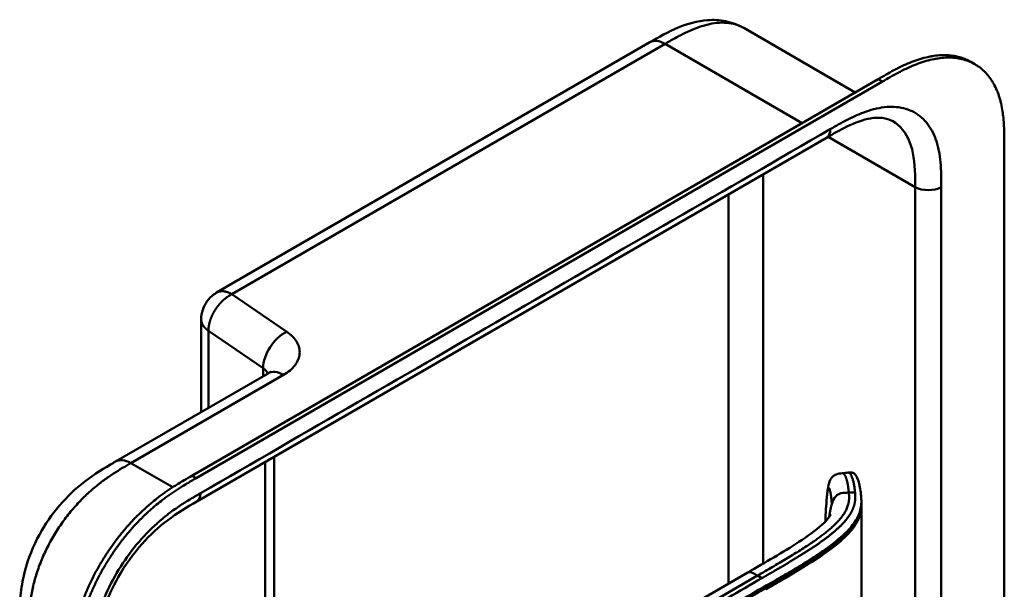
# Model space of a CAD drawing. Header units: millimetres. Extents: x 20 to 833, y 20 to 574.
# Tile 8 of 13: x 362 to 427, y 147 to 184. Entities that reach past the tile are written whole.
import ezdxf

# ---------------------------------------------------------------- set-up
doc = ezdxf.new("R2010")
doc.units = ezdxf.units.MM
doc.header["$LTSCALE"] = 2
doc.layers.add('Sichtbare Kanten(DIN)', color=7, linetype='Continuous', lineweight=50)
doc.layers.add('Sichtbare tangentiale Kanten(DIN)', color=7, linetype='Continuous', lineweight=50)

msp = doc.modelspace()

# ---------------------------------------------------------------- linework, layer by layer
at = {"layer": 'Sichtbare Kanten(DIN)'}
for p, q in [((409.5854, 183.8313), (409.5854, 183.8313)), ((409.5854, 183.8313), (416.8414, 179.642)), ((403.4764, 182.8998), (375.2802, 166.6207)), ((403.4764, 182.8998), (403.4764, 182.8998)), ((424.6403, 181.4694), (424.366, 181.6278)), ((373.6768, 154.7209), (418.344, 180.5095)), ((418.6183, 180.3511), (373.9512, 154.5625)), ((414.9759, 176.6992), (373.9854, 153.0333)), ((414.9759, 176.6992), (414.9759, 176.6992)), ((426.549, 176.1822), (426.549, 113.6609)), ((374.2802, 164.8884), (374.2802, 158.8582)), ((368.7052, 155.6394), (378.6337, 161.3717)), ((379.0305, 155.9461), (379.0305, 130.6305)), ((368.7052, 155.6394), (368.7052, 155.6394)), ((373.9854, 153.0333), (373.9854, 153.0333)), ((417.2454, 153.0004), (417.2454, 152.8561)), ((414.868, 149.9102), (414.868, 149.9102)), ((414.8691, 149.6772), (414.8691, 149.6772)), ((378.0818, 130.0827), (409.8458, 148.4216))]:
    msp.add_line(p, q, dxfattribs=at)
for points, knots in [([(403.4764, 182.8998), (404.0625, 183.2381), (404.677, 183.5888), (405.9304, 184.1109), (406.5784, 184.2939), (407.6233, 184.3697), (408.0208, 184.3498), (408.8164, 184.1911), (409.2188, 184.0429), (409.5854, 183.8313)], [0, 0, 0, 0, 0.6219034, 0.6219034, 1.2190854, 1.2190854, 1.5765072, 1.5765072, 1.9555608, 1.9555608, 1.9555608, 1.9555608]), ([(418.344, 180.5095), (418.5123, 180.6069), (418.8512, 180.8023), (419.2801, 181.0381), (419.7121, 181.2609), (420.0598, 181.4263), (420.4954, 181.6117), (420.8438, 181.7411), (421.2771, 181.8752), (421.621, 181.9589), (422.0449, 182.0316), (422.3782, 182.0633), (422.7848, 182.0684), (423.1009, 182.0444), (423.4819, 181.9788), (423.7743, 181.8979), (424.0931, 181.7727), (424.2644, 181.6864), (424.366, 181.6278)], [-0.99999768, -0.99999768, -0.99999768, -0.99999768, -0.95833111, -0.91666454, -0.89583125, -0.85416468, -0.8333314, -0.79166483, -0.77083154, -0.72916497, -0.70833169, -0.66666512, -0.64583183, -0.60416526, -0.58333198, -0.54166541, -0.52083212, -0.48773372, -0.48773372, -0.48773372, -0.48773372]), ([(426.549, 176.1822), (426.549, 176.3675), (426.5489, 176.7408), (426.5388, 177.2083), (426.5155, 177.6719), (426.4842, 178.038), (426.4252, 178.4852), (426.3606, 178.8331), (426.2557, 179.2514), (426.1517, 179.5714), (425.9955, 179.9494), (425.8494, 180.2329), (425.6405, 180.5608), (425.4525, 180.8007), (425.1926, 181.0703), (424.9653, 181.2608), (424.6586, 181.466), (424.3961, 181.603), (424.0486, 181.7395), (423.7562, 181.8204), (423.3752, 181.886), (423.0591, 181.91), (422.6526, 181.9049), (422.3193, 181.8732), (421.8954, 181.8005), (421.5515, 181.7168), (421.1181, 181.5827), (420.7697, 181.4533), (420.3342, 181.2679), (419.9865, 181.1025), (419.5545, 180.8797), (419.1256, 180.6439), (418.7867, 180.4485), (418.6183, 180.3511)], [0.00000215, 0.00000215, 0.00000215, 0.00000215, 0.04166657, 0.08333314, 0.10416642, 0.14583299, 0.16666628, 0.20833285, 0.22916613, 0.2708327, 0.29166599, 0.33333256, 0.35416584, 0.39583241, 0.4166657, 0.45833227, 0.47916555, 0.52083212, 0.54166541, 0.58333198, 0.60416526, 0.64583183, 0.66666512, 0.70833169, 0.72916497, 0.77083154, 0.79166483, 0.8333314, 0.85416468, 0.89583125, 0.91666454, 0.95833111, 0.99999768, 0.99999768, 0.99999768, 0.99999768]), ([(419.283, 177.7716), (419.0945, 177.8804), (418.8727, 177.9537), (418.3809, 178.0067), (418.1222, 177.9978), (417.3798, 177.8716), (416.8488, 177.6841), (415.8721, 177.214), (415.4273, 176.9598), (414.9759, 176.6992)], [0, 0, 0, 0, 0.4525882, 0.4525882, 0.8326458, 0.8326458, 1.4441449, 1.4441449, 1.9231759, 1.9231759, 1.9231759, 1.9231759]), ([(374.2802, 164.8884), (374.2802, 165.0928), (374.3146, 165.2995), (374.443, 165.6876), (374.5378, 165.8737), (374.7829, 166.2219), (374.9409, 166.3858), (375.1711, 166.5536), (375.2249, 166.5888), (375.2802, 166.6207)], [0, 0, 0, 0, 0.15344728, 0.15344728, 0.30676361, 0.30676361, 0.47283566, 0.47283566, 0.52105982, 0.52105982, 0.52105982, 0.52105982]), ([(378.6337, 161.3717), (378.701, 161.4105), (378.7469, 161.4448), (378.7883, 161.48), (378.7954, 161.4881), (378.7954, 161.4881)], [0, 0, 0, 0, 0.11513795, 0.11513795, 0.19543576, 0.19543576, 0.19543576, 0.19543576]), ([(362.465, 145.2369), (362.465, 145.7118), (362.4666, 146.2133), (362.543, 147.213), (362.6127, 147.7123), (362.9088, 149.0208), (363.2122, 149.851), (363.9613, 151.3077), (364.3921, 151.9643), (365.3541, 153.1515), (365.8985, 153.6917), (367.0857, 154.6622), (367.744, 155.0793), (368.4839, 155.5117), (368.5951, 155.5759), (368.7052, 155.6394)], [0, 0, 0, 0, 0.4369338, 0.4369338, 0.8428774, 0.8428774, 1.4971764, 1.4971764, 2.0733605, 2.0733605, 2.6620567, 2.6620567, 3.3167243, 3.3167243, 3.4334883, 3.4334883, 3.4334883, 3.4334883]), ([(365.7463, 141.3945), (365.7463, 141.492), (365.7464, 141.6877), (365.7479, 141.9346), (365.7515, 142.1838), (365.7564, 142.3852), (365.766, 142.64), (365.7768, 142.846), (365.7981, 143.1583), (365.8269, 143.4753), (365.88, 143.9062), (365.9317, 144.2344), (365.9932, 144.5661), (366.0393, 144.789), (366.1034, 145.0694), (366.1599, 145.2953), (366.2372, 145.5785), (366.3042, 145.8059), (366.4123, 146.1475), (366.5306, 146.4896), (366.7267, 147.0022), (366.9203, 147.4554), (367.1845, 148.0159), (367.4131, 148.4585), (367.7187, 149.0019), (367.9783, 149.4276), (368.3198, 149.946), (368.6059, 150.3489), (368.9777, 150.8356), (369.2859, 151.2107), (369.6426, 151.6144), (369.8855, 151.8732), (370.132, 152.1233), (370.2979, 152.2856), (370.549, 152.5224), (370.8026, 152.7497), (371.1438, 153.0375), (371.4016, 153.2418), (371.6603, 153.4373), (371.833, 153.5631), (372.0489, 153.715), (372.2216, 153.8324), (372.4374, 153.9747), (372.6098, 154.0849), (372.868, 154.2455), (373.2106, 154.4515), (373.5079, 154.6235), (373.6768, 154.7209)], [-0.99999789, -0.99999789, -0.99999789, -0.99999789, -0.9791648, -0.9583317, -0.94791516, -0.92708206, -0.91666552, -0.89583243, -0.88541588, -0.85416624, -0.83333315, -0.80208351, -0.79166696, -0.77083387, -0.76041733, -0.73958423, -0.72916769, -0.70833459, -0.69791805, -0.66666841, -0.64583532, -0.60416913, -0.58333604, -0.54166985, -0.52083676, -0.47917058, -0.45833749, -0.4166713, -0.39583821, -0.35417202, -0.33333893, -0.30208929, -0.29167275, -0.27083965, -0.26042311, -0.22917347, -0.20834038, -0.17709074, -0.16667419, -0.1458411, -0.13542455, -0.11459146, -0.10417491, -0.08334182, -0.07292528, -0.04167564, -0.00000945, -0.00000945, -0.00000945, -0.00000945]), ([(373.9512, 154.5625), (373.7822, 154.4651), (373.4849, 154.2931), (373.1423, 154.0871), (372.8842, 153.9265), (372.7117, 153.8163), (372.496, 153.674), (372.3233, 153.5566), (372.1073, 153.4047), (371.9347, 153.2789), (371.6759, 153.0834), (371.4182, 152.8791), (371.077, 152.5913), (370.8234, 152.364), (370.5723, 152.1272), (370.4063, 151.9649), (370.1599, 151.7148), (369.917, 151.456), (369.5603, 151.0523), (369.252, 150.6772), (368.8802, 150.1905), (368.5942, 149.7876), (368.2527, 149.2692), (367.9931, 148.8435), (367.6875, 148.3001), (367.4589, 147.8575), (367.1946, 147.297), (367.001, 146.8438), (366.8049, 146.3312), (366.6867, 145.9891), (366.5785, 145.6475), (366.5115, 145.4201), (366.4343, 145.1369), (366.3777, 144.911), (366.3136, 144.6306), (366.2676, 144.4077), (366.206, 144.076), (366.1543, 143.7478), (366.1012, 143.3169), (366.0724, 142.9999), (366.0511, 142.6876), (366.0404, 142.4816), (366.0308, 142.2268), (366.0259, 142.0254), (366.0223, 141.7762), (366.0207, 141.5293), (366.0206, 141.3336), (366.0207, 141.2361)], [0.00000945, 0.00000945, 0.00000945, 0.00000945, 0.04167564, 0.07292528, 0.08334182, 0.10417491, 0.11459146, 0.13542455, 0.1458411, 0.16667419, 0.17709074, 0.20834038, 0.22917347, 0.26042311, 0.27083965, 0.29167275, 0.30208929, 0.33333893, 0.35417202, 0.39583821, 0.4166713, 0.45833749, 0.47917058, 0.52083676, 0.54166985, 0.58333604, 0.60416913, 0.64583532, 0.66666841, 0.69791805, 0.70833459, 0.72916769, 0.73958423, 0.76041733, 0.77083387, 0.79166696, 0.80208351, 0.83333315, 0.85416624, 0.88541588, 0.89583243, 0.91666552, 0.92708206, 0.94791516, 0.9583317, 0.9791648, 0.99999789, 0.99999789, 0.99999789, 0.99999789]), ([(415.001, 153.3263), (415.0283, 153.6109), (415.0554, 153.8838), (415.1464, 154.2766), (415.1908, 154.4194), (415.3172, 154.6059), (415.368, 154.6621), (415.4829, 154.7488), (415.5462, 154.7822), (415.6736, 154.8287), (415.7383, 154.8438), (415.8724, 154.866), (415.9431, 154.8727), (416.0113, 154.8796)], [0.00013929, 0.00013929, 0.00013929, 0.00013929, 0.2257267, 0.2257267, 0.35310865, 0.35310865, 0.41190789, 0.41190789, 0.46466135, 0.46466135, 0.51394129, 0.51394129, 0.56662488, 0.56662488, 0.56662488, 0.56662488]), ([(416.3934, 154.9207), (416.4142, 154.9229), (416.4361, 154.9253), (416.4784, 154.9289), (416.4993, 154.9303), (416.5404, 154.9315), (416.5608, 154.9312), (416.6019, 154.9285), (416.6223, 154.9257), (416.6658, 154.9169), (416.6874, 154.91), (416.7377, 154.8894), (416.7628, 154.8739), (416.8287, 154.8237), (416.8619, 154.7845), (416.9591, 154.6422), (417.0095, 154.5186), (417.131, 154.1278), (417.1842, 153.8222), (417.2247, 153.4385), (417.2313, 153.3661), (417.2391, 153.2498), (417.2413, 153.2094), (417.2436, 153.1444), (417.2443, 153.1216), (417.245, 153.0848), (417.2451, 153.0718), (417.2453, 153.0506), (417.2454, 153.043), (417.2454, 153.0305), (417.2454, 153.026), (417.2454, 153.0188), (417.2454, 153.0161), (417.2454, 153.0122), (417.2454, 153.0109), (417.2454, 153.0082), (417.2454, 153.0069), (417.2454, 153.0057)], [0, 0, 0, 0, 0.0160784, 0.0160784, 0.032034, 0.032034, 0.0495505, 0.0495505, 0.0708419, 0.0708419, 0.1003842, 0.1003842, 0.1484644, 0.1484644, 0.2432626, 0.2432626, 0.4569052, 0.4569052, 0.8367177, 0.8367177, 0.924176, 0.924176, 0.9685098, 0.9685098, 0.9912512, 0.9912512, 1.0030767, 1.0030767, 1.0093774, 1.0093774, 1.0128435, 1.0128435, 1.0147822, 1.0147822, 1.0158363, 1.0158363, 1.0169356, 1.0169356, 1.0169356, 1.0169356]), ([(373.9854, 153.0333), (373.3372, 152.6591), (372.7055, 152.2853), (371.5203, 151.3853), (370.9602, 150.8757), (369.8654, 149.6505), (369.3247, 148.9015), (368.5029, 147.4575), (368.1834, 146.7551), (367.7218, 145.4133), (367.5671, 144.7595), (367.3841, 143.4825), (367.3643, 142.8586), (367.3621, 142.1444), (367.3621, 142.0578), (367.3621, 141.971)], [0, 0, 0, 0, 0.6879669, 0.6879669, 1.3038123, 1.3038123, 1.9808139, 1.9808139, 2.5499758, 2.5499758, 3.0916176, 3.0916176, 3.6723622, 3.6723622, 3.7522068, 3.7522068, 3.7522068, 3.7522068]), ([(417.2454, 152.7566), (417.2448, 152.2783), (417.2448, 151.7788), (417.2444, 149.804), (417.2444, 148.3154), (417.2446, 145.9222), (417.2444, 145.0227), (417.2454, 144.1073)], [0, 0, 0, 0, 0.4559886, 0.4559886, 1.8232073, 1.8232073, 2.6501182, 2.6501182, 2.6501182, 2.6501182]), ([(417.2455, 152.8558), (417.2455, 152.8372), (417.2455, 152.8169), (417.2454, 152.784), (417.2454, 152.7708), (417.2454, 152.7582)], [0, 0, 0, 0, 0.017068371, 0.017068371, 0.03005618, 0.03005618, 0.03005618, 0.03005618]), ([(409.8458, 148.4216), (410.981, 149.0771), (412.13, 149.7274), (413.7366, 150.7711), (414.2698, 151.1467), (414.8415, 151.672), (414.982, 151.82), (415.1377, 152.0182), (415.1808, 152.0815), (415.2385, 152.1777), (415.2525, 152.2101), (415.2526, 152.2103), (415.2526, 152.2103), (415.2526, 152.2103)], [0, 0, 0, 0, 1.2040802, 1.2040802, 1.8332236, 1.8332236, 2.0744525, 2.0744525, 2.2000219, 2.2000219, 2.3266136, 2.3266136, 2.3269801, 2.3269801, 2.3269801, 2.3269801])]:
    msp.add_open_spline(points, degree=3, knots=knots, dxfattribs=at)
for points, degree in [([(419.2823, 177.771), (419.2825, 177.7709), (419.2828, 177.7707), (419.2831, 177.7705)], 3), ([(416.0147, 154.8799), (416.1409, 154.8935), (416.2672, 154.9071), (416.3934, 154.9207)], 3), ([(414.9021, 151.786), (414.9218, 152.2839), (414.9502, 152.7966), (415.001, 153.3263)], 3), ([(417.2441, 152.8563), (417.2441, 152.8562), (417.2441, 152.8561), (417.2441, 152.856)], 3), ([(417.2454, 152.7566), (417.2454, 152.7569), (417.2454, 152.7572), (417.2454, 152.7576), (417.2454, 152.7579), (417.2454, 152.7582)], 5), ([(414.9002, 151.7393), (414.9008, 151.7549), (414.9014, 151.7704), (414.9021, 151.786)], 3)]:
    msp.add_open_spline(points, degree=degree, dxfattribs=at)
at = {"layer": 'Sichtbare tangentiale Kanten(DIN)'}
for p, q in [((376.2802, 166.5217), (404.4764, 182.8007)), ((404.4764, 182.8007), (413.3944, 177.6519)), ((418.6183, 180.3511), (418.344, 180.5095)), ((420.7507, 173.4877), (415.0821, 176.7605)), ((410.8512, 149.0014), (410.8512, 174.3178)), ((420.7507, 173.4877), (420.7507, 111.6197)), ((408.5885, 147.6957), (408.5885, 173.0114)), ((379.8412, 164.0815), (376.2802, 166.5217)), ((374.7508, 164.1447), (378.3117, 161.7045)), ((374.7508, 159.1299), (374.7508, 164.1447)), ((378.3117, 161.7045), (378.3117, 161.1858)), ((369.7084, 155.5422), (379.6337, 161.2726)), ((369.7084, 155.5422), (369.7052, 155.5404)), ((372.4314, 153.9701), (369.7084, 155.5422)), ((378.4447, 130.2922), (378.4447, 155.6079)), ((368.6176, 154.8876), (368.6176, 154.8876)), ((373.9512, 154.5625), (373.6768, 154.7209)), ((366.5012, 153.1802), (366.5012, 153.1801)), ((416.4305, 153.6162), (416.8339, 153.6288)), ((414.8698, 149.9114), (414.8698, 149.9114)), ((414.8834, 149.6873), (414.8834, 149.6873)), ((410.4875, 148.2216), (376.3046, 128.4861)), ((410.4875, 148.2216), (410.7731, 148.0567)), ((411.0531, 147.4224), (411.0531, 147.5717))]:
    msp.add_line(p, q, dxfattribs=at)
msp.add_ellipse((415.3294, 148.6126), major_axis=(-0.0052, 3.8824), ratio=0.0908092, start_param=1.269659, end_param=1.2696634, dxfattribs=at)
for points, degree, knots in [([(409.5854, 183.8313), (409.5502, 183.8516), (409.5145, 183.871), (409.4783, 183.8896), (409.4347, 183.9119), (409.3903, 183.933), (409.3455, 183.9527), (409.1671, 184.031), (408.9771, 184.0892), (408.7786, 184.1267), (408.5819, 184.164), (408.3763, 184.1811), (408.1643, 184.1787), (407.9553, 184.1764), (407.7399, 184.1551), (407.52, 184.1162), (407.306, 184.0783), (407.0883, 184.0238), (406.8674, 183.9543), (406.656, 183.8878), (406.4436, 183.8083), (406.2286, 183.717), (406.024, 183.6302), (405.8218, 183.535), (405.6093, 183.4271), (405.5091, 183.3763), (405.4126, 183.3257), (405.3138, 183.2726), (405.078, 183.1459), (404.8449, 183.0131), (404.6119, 182.8789), (404.5667, 182.8529), (404.5216, 182.8268), (404.4764, 182.8007)], 3, [1.7839897, 1.7839897, 1.7839897, 1.7839897, 1.8367287, 1.8367287, 1.8367287, 1.9003445, 1.9003445, 1.9003445, 2.1535344, 2.1535344, 2.1535344, 2.404441, 2.404441, 2.404441, 2.6518499, 2.6518499, 2.6518499, 2.8926284, 2.8926284, 2.8926284, 3.1231828, 3.1231828, 3.1231828, 3.3427033, 3.3427033, 3.3427033, 3.4462223, 3.4462223, 3.4462223, 3.6934044, 3.6934044, 3.6934044, 3.7412921, 3.7412921, 3.7412921, 3.7412921]), ([(422.4409, 174.2863), (422.4336, 174.5784), (422.42, 174.8335), (422.3967, 175.0843), (422.3963, 175.0886), (422.3959, 175.0929), (422.3955, 175.0973), (422.3714, 175.3521), (422.3365, 175.6035), (422.2889, 175.8437), (422.2885, 175.8457), (422.2881, 175.8477), (422.2877, 175.8497), (422.2397, 176.0909), (422.1786, 176.323), (422.1039, 176.5404), (422.1035, 176.5414), (422.1032, 176.5423), (422.1028, 176.5433), (421.952, 176.981), (421.7414, 177.3694), (421.4838, 177.6812), (421.2252, 177.9941), (420.9071, 178.2445), (420.5538, 178.4149), (420.2008, 178.585), (419.8012, 178.6813), (419.3812, 178.7017), (418.9644, 178.722), (418.513, 178.6688), (418.0511, 178.5495), (418.0493, 178.549), (418.0475, 178.5486), (418.0457, 178.5481), (417.8165, 178.4887), (417.5842, 178.4132), (417.3504, 178.3242), (417.3482, 178.3233), (417.3459, 178.3225), (417.3437, 178.3216), (417.1109, 178.2327), (416.8765, 178.1305), (416.6443, 178.0191), (416.6402, 178.0171), (416.636, 178.0151), (416.6318, 178.0131), (416.4034, 177.9033), (416.1781, 177.7857), (415.9327, 177.6508), (415.9287, 177.6485), (415.9247, 177.6463), (415.9206, 177.6441), (415.6809, 177.5121), (415.4527, 177.3803), (415.2244, 177.2486)], 3, [19.1889016, 19.1889016, 19.1889016, 19.1889016, 19.4373471, 19.4373471, 19.4373471, 19.4416429, 19.4416429, 19.4416429, 19.6941747, 19.6941747, 19.6941747, 19.696296, 19.696296, 19.696296, 19.9500375, 19.9500375, 19.9500375, 19.9511796, 19.9511796, 19.9511796, 20.4624403, 20.4624403, 20.4624403, 20.9755964, 20.9755964, 20.9755964, 21.4881542, 21.4881542, 21.4881542, 21.9968978, 21.9968978, 21.9968978, 21.9988678, 21.9988678, 21.9988678, 22.2512956, 22.2512956, 22.2512956, 22.2537275, 22.2537275, 22.2537275, 22.5050635, 22.5050635, 22.5050635, 22.509571, 22.509571, 22.509571, 22.7569167, 22.7569167, 22.7569167, 22.760988, 22.760988, 22.760988, 23.0030728, 23.0030728, 23.0030728, 23.0030728]), ([(419.2831, 177.7705), (419.7734, 177.485), (420.1519, 177.0192), (420.3885, 176.4227), (420.629, 175.8165), (420.7226, 175.075), (420.7436, 174.2832), (420.7506, 174.0206), (420.7507, 173.7535), (420.7507, 173.4877)], 3, [-1.7398787, -1.7398787, -1.7398787, -1.7398787, -1.0006299, -1.0006299, -1.0006299, -0.2492206, -0.2492206, -0.2492206, 0, 0, 0, 0]), ([(422.4477, 173.4877), (422.4477, 173.5267), (422.4477, 173.5657), (422.4477, 173.6373), (422.4477, 173.67), (422.4476, 173.7352), (422.4475, 173.7678), (422.4466, 173.9632), (422.445, 174.1255), (422.4409, 174.2863)], 3, [18.94311531, 18.94311531, 18.94311531, 18.94311531, 18.97893752, 18.97893752, 19.00893239, 19.00893239, 19.03892725, 19.03892725, 19.18890158, 19.18890158, 19.18890158, 19.18890158]), ([(375.2802, 166.6207), (375.2802, 166.6207), (375.2994, 166.6318), (375.3387, 166.6524), (375.4004, 166.6785), (375.4876, 166.7035), (375.6044, 166.718), (375.7282, 166.7155), (375.8583, 166.6955), (375.994, 166.6576), (376.1065, 166.6126), (376.1927, 166.5705), (376.251, 166.5386), (376.2802, 166.5217)], 5, [0.49999995, 0.49999995, 0.49999995, 0.49999995, 0.49999995, 0.49999995, 0.5, 0.5625, 0.625, 0.6875, 0.75, 0.8125, 0.875, 0.9375, 1, 1, 1, 1, 1, 1]), ([(374.7508, 164.1447), (374.7257, 164.1619), (374.6772, 164.1968), (374.6095, 164.2506), (374.5293, 164.325), (374.4458, 164.4218), (374.379, 164.5217), (374.3289, 164.624), (374.2985, 164.7181), (374.2852, 164.7921), (374.2809, 164.8452), (374.2802, 164.8773), (374.2802, 164.8884)], 5, [0, 0, 0, 0, 0, 0, 0.0625, 0.125, 0.1875, 0.25, 0.3125, 0.375, 0.4375, 0.47056813, 0.47056813, 0.47056813, 0.47056813, 0.47056813, 0.47056813]), ([(379.6337, 161.2726), (379.9492, 161.4548), (380.2064, 161.6718), (380.3844, 161.9057), (380.5624, 162.1397), (380.6659, 162.3978), (380.6849, 162.6537), (380.7038, 162.9097), (380.6386, 163.1719), (380.4958, 163.4138), (380.3529, 163.6557), (380.1287, 163.8845), (379.8412, 164.0815)], 3, [-1, -1, -1, -1, -0.75, -0.75, -0.75, -0.5, -0.5, -0.5, -0.25, -0.25, -0.25, 0, 0, 0, 0]), ([(369.7052, 155.5404), (369.527, 155.4375), (369.3447, 155.3322), (369.1609, 155.2228), (368.9668, 155.1072), (368.771, 154.9871), (368.5758, 154.8607), (368.3689, 154.7268), (368.1626, 154.5859), (367.958, 154.4366), (367.7421, 154.279), (367.5281, 154.1121), (367.3166, 153.9343), (367.095, 153.748), (366.8761, 153.55), (366.6627, 153.3412), (366.4414, 153.1247), (366.2259, 152.8968), (366.0179, 152.6588), (365.8051, 152.4153), (365.6001, 152.1612), (365.4036, 151.897), (365.2058, 151.6309), (365.0165, 151.3545), (364.8366, 151.0675), (364.6568, 150.7806), (364.4869, 150.4838), (364.3314, 150.1845), (364.1744, 149.882), (364.0312, 149.5757), (363.9029, 149.2681), (363.7742, 148.9595), (363.6604, 148.6496), (363.5625, 148.342), (363.4651, 148.0359), (363.3831, 147.7315), (363.3166, 147.4342), (363.2504, 147.138), (363.1999, 146.8523), (363.1615, 146.5714), (363.1246, 146.3015), (363.099, 146.0359), (363.082, 145.7722), (363.0664, 145.5298), (363.0582, 145.2888), (363.0543, 145.0507), (363.0508, 144.8369), (363.0508, 144.6254), (363.0508, 144.4204)], 3, [0, 0, 0, 0, 0.1902217, 0.1902217, 0.1902217, 0.3910459, 0.3910459, 0.3910459, 0.6037782, 0.6037782, 0.6037782, 0.8282217, 0.8282217, 0.8282217, 1.0633883, 1.0633883, 1.0633883, 1.3072782, 1.3072782, 1.3072782, 1.5568293, 1.5568293, 1.5568293, 1.8081601, 1.8081601, 1.8081601, 2.0594434, 2.0594434, 2.0594434, 2.3133314, 2.3133314, 2.3133314, 2.5680226, 2.5680226, 2.5680226, 2.8214462, 2.8214462, 2.8214462, 3.0739819, 3.0739819, 3.0739819, 3.3167289, 3.3167289, 3.3167289, 3.5398143, 3.5398143, 3.5398143, 3.7401487, 3.7401487, 3.7401487, 3.7401487]), ([(416.3934, 154.9207), (416.4128, 154.9228), (416.4323, 154.9184), (416.4517, 154.9081), (416.478, 154.8942), (416.5041, 154.8695), (416.5292, 154.8356), (416.5544, 154.8018), (416.5788, 154.7589), (416.6019, 154.7087), (416.625, 154.6585), (416.6468, 154.601), (416.6672, 154.5381), (416.6875, 154.4753), (416.7063, 154.407), (416.7235, 154.335), (416.7406, 154.263), (416.7562, 154.1874), (416.7701, 154.1097), (416.784, 154.0319), (416.7963, 153.9521), (416.8069, 153.8715), (416.8122, 153.8312), (416.8171, 153.7907), (416.8216, 153.7501), (416.8261, 153.7097), (416.8303, 153.6692), (416.8339, 153.6288)], 3, [24.7913792, 24.7913792, 24.7913792, 24.7913792, 24.87224033, 24.87224033, 24.87224033, 24.98206322, 24.98206322, 24.98206322, 25.09188612, 25.09188612, 25.09188612, 25.20170901, 25.20170901, 25.20170901, 25.31153191, 25.31153191, 25.31153191, 25.4213548, 25.4213548, 25.4213548, 25.5311777, 25.5311777, 25.5311777, 25.58608914, 25.58608914, 25.58608914, 25.64076452, 25.64076452, 25.64076452, 25.64076452]), ([(415.3194, 152.8616), (415.3123, 153.0184), (415.2878, 153.3203), (415.2364, 153.6887), (415.1624, 153.9639), (415.0912, 153.9326), (415.0474, 153.7302), (415.0198, 153.5141), (415.0049, 153.3664), (415.001, 153.3263)], 5, [0, 0, 0, 0, 0, 0, 0.16666667, 0.33333333, 0.5, 0.66666667, 0.72533251, 0.72533251, 0.72533251, 0.72533251, 0.72533251, 0.72533251]), ([(374.2339, 153.5825), (374.173, 153.5473), (374.1121, 153.5122), (374.0512, 153.477), (373.9942, 153.444), (373.9371, 153.4108), (373.8801, 153.3774), (373.8515, 153.3607), (373.823, 153.3441), (373.7945, 153.3273), (373.7109, 153.2781), (373.6274, 153.2284), (373.5378, 153.1743), (373.5356, 153.173), (373.5334, 153.1717), (373.5313, 153.1703), (373.2804, 153.0188), (373.0549, 152.876), (372.8265, 152.7221), (372.8224, 152.7193), (372.8182, 152.7165), (372.8141, 152.7137), (372.5819, 152.557), (372.3475, 152.3886), (372.1147, 152.2087), (372.1125, 152.2069), (372.1102, 152.2052), (372.1079, 152.2034), (371.8741, 152.0224), (371.6419, 151.8298), (371.4127, 151.6245), (371.4109, 151.6229), (371.4091, 151.6213), (371.4073, 151.6197), (370.9454, 151.2056), (370.494, 150.7376), (370.0771, 150.236), (369.6572, 149.7306), (369.2576, 149.1729), (368.9046, 148.5952), (368.5513, 148.0169), (368.2331, 147.3991), (367.9746, 146.7876), (367.717, 146.1784), (367.5063, 145.5468), (367.3555, 144.9349), (367.3552, 144.9336), (367.3549, 144.9322), (367.3545, 144.9308), (367.2798, 144.6272), (367.2186, 144.3245), (367.1706, 144.0279), (367.1702, 144.0254), (367.1698, 144.0229), (367.1694, 144.0204), (367.1219, 143.7253), (367.0869, 143.4335), (367.0629, 143.151), (367.0625, 143.1462), (367.0621, 143.1414), (367.0617, 143.1366), (367.0384, 142.8589), (367.025, 142.5886), (367.0178, 142.3008), (367.0177, 142.2964), (367.0176, 142.292), (367.0174, 142.2876), (367.0106, 142.0078), (367.0106, 141.7445), (367.0106, 141.4811)], 3, [37.4953956, 37.4953956, 37.4953956, 37.4953956, 37.5599869, 37.5599869, 37.5599869, 37.6205127, 37.6205127, 37.6205127, 37.6507756, 37.6507756, 37.6507756, 37.7394301, 37.7394301, 37.7394301, 37.7415642, 37.7415642, 37.7415642, 37.9889156, 37.9889156, 37.9889156, 37.9934173, 37.9934173, 37.9934173, 38.244735, 38.244735, 38.244735, 38.2471853, 38.2471853, 38.2471853, 38.4996214, 38.4996214, 38.4996214, 38.5015831, 38.5015831, 38.5015831, 39.0103267, 39.0103267, 39.0103267, 39.5228845, 39.5228845, 39.5228845, 40.0360406, 40.0360406, 40.0360406, 40.5473013, 40.5473013, 40.5473013, 40.5484434, 40.5484434, 40.5484434, 40.802185, 40.802185, 40.802185, 40.8043063, 40.8043063, 40.8043063, 41.056838, 41.056838, 41.056838, 41.0611339, 41.0611339, 41.0611339, 41.3095794, 41.3095794, 41.3095794, 41.3133935, 41.3133935, 41.3133935, 41.5553404, 41.5553404, 41.5553404, 41.5553404]), ([(416.8339, 153.6288), (416.8339, 153.6287), (416.8377, 153.5869), (416.8445, 153.5035), (416.8541, 153.3383), (416.8493, 153.0938), (416.7906, 152.7712), (416.6493, 152.4133), (416.4041, 152.0229), (416.0877, 151.6456), (415.7163, 151.2803), (415.3007, 150.9255), (414.8522, 150.5812), (414.3813, 150.2476), (413.8941, 149.9228), (413.3937, 149.6049), (412.8833, 149.2916), (412.3643, 148.9819), (411.8393, 148.6733), (411.4146, 148.4274), (411.095, 148.2426), (410.8814, 148.1192), (410.7743, 148.0573)], 5, [25.6407652, 25.6407652, 25.6407652, 25.6407652, 25.6407652, 25.6407652, 25.6410006, 25.7352044, 25.8294082, 26.0178159, 26.2062235, 26.3946312, 26.5830389, 26.7714465, 26.9598542, 27.1482618, 27.3366695, 27.5250771, 27.7134848, 27.9018924, 28.0903001, 28.2787077, 28.4671154, 28.6566098, 28.6566098, 28.6566098, 28.6566098, 28.6566098, 28.6566098]), ([(415.3199, 152.8631), (415.4646, 153.3318), (415.6598, 153.5116), (415.915, 153.5728), (416.0657, 153.609), (416.2374, 153.6108), (416.4305, 153.6162)], 3, [0, 0, 0, 0, 0.15447561, 0.15447561, 0.15447561, 0.24569648, 0.24569648, 0.24569648, 0.24569648]), ([(411.0404, 147.3328), (411.1454, 147.3935), (411.3556, 147.5149), (411.6708, 147.6971), (412.0908, 147.9402), (412.6123, 148.2463), (413.13, 148.5547), (413.6406, 148.867), (414.142, 149.1839), (414.6305, 149.507), (415.1022, 149.8376), (415.5526, 150.1777), (415.975, 150.53), (416.4387, 150.9691), (416.8631, 151.4742), (417.1184, 151.9272), (417.2245, 152.3177), (417.2453, 152.6242), (417.2454, 152.7566)], 5, [33.3326459, 33.3326459, 33.3326459, 33.3326459, 33.3326459, 33.3326459, 33.5183492, 33.7042495, 33.8901497, 34.07605, 34.2619502, 34.4478505, 34.6337508, 34.819651, 35.0055513, 35.1914515, 35.3773518, 35.5632521, 35.9350526, 36.2207606, 36.2207606, 36.2207606, 36.2207606, 36.2207606, 36.2207606]), ([(411.0531, 147.5717), (411.0545, 147.5725), (411.0559, 147.5733), (411.0573, 147.5742), (411.235, 147.6767), (411.4125, 147.7792), (411.5897, 147.8818), (411.7669, 147.9844), (411.9438, 148.087), (412.12, 148.1899), (412.2962, 148.2928), (412.4719, 148.3959), (412.6466, 148.4994), (412.8213, 148.6029), (412.9951, 148.7068), (413.1678, 148.8114), (413.3405, 148.916), (413.512, 149.0213), (413.682, 149.1276), (413.852, 149.2338), (414.0206, 149.3411), (414.1871, 149.4496), (414.3537, 149.5581), (414.5184, 149.668), (414.6805, 149.7795), (414.8427, 149.8911), (415.0023, 150.0044), (415.1585, 150.1197), (415.3147, 150.2351), (415.4674, 150.3525), (415.615, 150.4722), (415.7626, 150.5918), (415.905, 150.7137), (416.0404, 150.8378), (416.1758, 150.962), (416.3042, 151.0885), (416.4235, 151.2178), (416.5427, 151.3471), (416.653, 151.4791), (416.7513, 151.6142), (416.8497, 151.7493), (416.9361, 151.8873), (417.0073, 152.0275), (417.0786, 152.1677), (417.1346, 152.3101), (417.1737, 152.4537), (417.2129, 152.5973), (417.235, 152.742), (417.2424, 152.8864), (417.2445, 152.9262), (417.2454, 152.966), (417.2454, 153.0057)], 3, [0, 0, 0, 0, 0.0015017, 0.0015017, 0.0015017, 0.1899093, 0.1899093, 0.1899093, 0.378317, 0.378317, 0.378317, 0.5667246, 0.5667246, 0.5667246, 0.7551323, 0.7551323, 0.7551323, 0.9435399, 0.9435399, 0.9435399, 1.1319476, 1.1319476, 1.1319476, 1.3203553, 1.3203553, 1.3203553, 1.5087629, 1.5087629, 1.5087629, 1.6971706, 1.6971706, 1.6971706, 1.8855782, 1.8855782, 1.8855782, 2.0739859, 2.0739859, 2.0739859, 2.2623935, 2.2623935, 2.2623935, 2.4508012, 2.4508012, 2.4508012, 2.6392088, 2.6392088, 2.6392088, 2.8276165, 2.8276165, 2.8276165, 2.879592, 2.879592, 2.879592, 2.879592]), ([(417.2441, 152.856), (417.2411, 152.5714), (417.189, 152.2829), (417.0686, 152.007), (416.9744, 151.7911), (416.8439, 151.5817), (416.6874, 151.379), (416.5867, 151.2485), (416.4754, 151.1208), (416.3558, 150.9957), (416.2361, 150.8706), (416.1083, 150.7482), (415.9742, 150.628), (415.8402, 150.5079), (415.7001, 150.3901), (415.5552, 150.2743), (415.4103, 150.1585), (415.2607, 150.0447), (415.1075, 149.9326), (414.0349, 149.1474), (412.8037, 148.4351), (411.578, 147.7258), (411.4031, 147.6246), (411.2279, 147.5234), (411.0531, 147.4224)], 3, [0.1354093, 0.1354093, 0.1354093, 0.1354093, 0.5045898, 0.5045898, 0.5045898, 0.7934328, 0.7934328, 0.7934328, 0.979333, 0.979333, 0.979333, 1.1652333, 1.1652333, 1.1652333, 1.3511335, 1.3511335, 1.3511335, 1.5370338, 1.5370338, 1.5370338, 2.8383356, 2.8383356, 2.8383356, 3.024121, 3.024121, 3.024121, 3.024121]), ([(410.7731, 148.0567), (410.028, 147.6264), (409.2793, 147.1943), (407.7825, 146.33), (407.0338, 145.8978), (405.5378, 145.0341), (404.7905, 144.6027), (403.2968, 143.7402), (402.5502, 143.3092), (400.31, 142.0158), (398.8154, 141.1529), (395.8241, 139.4259), (394.3278, 138.562), (391.3372, 136.8353), (389.843, 135.9727), (386.8546, 134.2473), (385.36, 133.3844), (382.369, 131.6575), (380.873, 130.7938), (377.8837, 129.0679), (376.3915, 128.2064), (374.8942, 127.3419)], 3, [28.6566098, 28.6566098, 28.6566098, 28.6566098, 29.448344, 29.448344, 30.2411649, 30.2411649, 31.0339858, 31.0339858, 31.8268067, 31.8268067, 33.4124485, 33.4124485, 34.9980903, 34.9980903, 36.5837322, 36.5837322, 38.169374, 38.169374, 39.7550158, 39.7550158, 41.3406575, 41.3406575, 41.3406575, 41.3406575]), ([(375.1742, 126.857), (376.6715, 127.7214), (378.1637, 128.5829), (379.6584, 129.4459), (385.131, 132.6055), (390.6035, 135.7651), (396.081, 138.9275), (399.7593, 141.0512), (403.4264, 143.1685), (407.1063, 145.293), (408.4213, 146.0522), (409.7396, 146.8131), (411.0531, 147.5717)], 3, [0, 0, 0, 0, 1.5856418, 1.5856418, 1.5856418, 7.3915416, 7.3915416, 7.3915416, 11.2904322, 11.2904322, 11.2904322, 12.683632, 12.683632, 12.683632, 12.683632]), ([(411.0528, 147.4223), (411.0528, 147.4222), (410.6043, 147.1632), (409.7072, 146.6455), (407.914, 145.6099), (405.223, 144.0565), (401.634, 141.9842), (397.5987, 139.6545), (393.1148, 137.0656), (388.627, 134.4747), (384.1422, 131.8852), (380.5569, 129.8155), (377.8548, 128.2551), (376.0635, 127.2212), (375.1742, 126.7075)], 5, [0, 0, 0, 0, 0, 0, 0.0001149, 0.7929364, 1.585758, 3.1714011, 4.7570442, 6.3426873, 7.9283304, 9.5139735, 11.0996166, 12.6881676, 12.6881676, 12.6881676, 12.6881676, 12.6881676, 12.6881676])]:
    msp.add_open_spline(points, degree=degree, knots=knots, dxfattribs=at)
for points, degree in [([(403.4764, 182.8998), (403.7323, 183.0475), (404.0859, 183.0262), (404.4764, 182.8007)], 3), ([(415.2244, 177.2486), (401.561, 169.3599), (387.8975, 161.4713), (374.2339, 153.5825)], 3), ([(414.9759, 176.6992), (415.1295, 176.7879), (415.2244, 176.978), (415.2244, 177.2486)], 3), ([(420.7507, 173.4877), (421.2193, 173.2172), (421.9791, 173.2172), (422.4477, 173.4877)], 3), ([(422.4478, 111.6197), (422.4478, 132.2423), (422.4478, 152.865), (422.4477, 173.4877)], 3), ([(376.2802, 166.5217), (376.2486, 166.5063), (376.1856, 166.4739), (376.0923, 166.4209), (375.9707, 166.3418), (375.8239, 166.2299), (375.6832, 166.1064), (375.5493, 165.9723), (375.423, 165.8288), (375.3051, 165.6772), (375.1963, 165.5187), (375.0974, 165.3544), (375.0091, 165.1856), (374.9323, 165.0134), (374.8677, 164.839), (374.8161, 164.6637), (374.7782, 164.4885), (374.7595, 164.3496), (374.7524, 164.2465), (374.7508, 164.1785), (374.7508, 164.1447)], 5), ([(379.8412, 164.0815), (378.9965, 163.6706), (378.3117, 162.6064), (378.3117, 161.7045)], 3), ([(378.3117, 161.7045), (378.4603, 161.6027), (378.5645, 161.4874), (378.6251, 161.3667)], 3), ([(378.6337, 161.3717), (378.8896, 161.5194), (379.2432, 161.4981), (379.6337, 161.2726)], 3), ([(369.7052, 155.5404), (369.3147, 155.7659), (368.9611, 155.7872), (368.7052, 155.6394)], 3), ([(416.0113, 154.8795), (416.1129, 154.8897), (416.2219, 154.7522), (416.3207, 154.4663), (416.3887, 154.0611), (416.4305, 153.6162)], 5), ([(373.9854, 153.0333), (374.1389, 153.122), (374.2339, 153.312), (374.2339, 153.5825)], 3), ([(416.4305, 153.6162), (416.5005, 152.8716), (416.5022, 151.9634), (414.9779, 150.8141), (412.9344, 149.6343), (410.4875, 148.2216)], 5), ([(415.1512, 152.0401), (415.1709, 152.1818), (415.1921, 152.3157), (415.2147, 152.4414), (415.2387, 152.5589), (415.2642, 152.668), (415.2912, 152.7688), (415.3197, 152.8615)], 7), ([(414.9034, 151.7861), (414.9029, 151.7709), (414.9025, 151.7555), (414.9023, 151.74)], 3), ([(410.4875, 148.2216), (410.3713, 148.2886), (410.2638, 148.3507), (410.1649, 148.4056), (410.074, 148.4472), (409.9908, 148.4682), (409.9148, 148.4615), (409.8458, 148.4216)], 7)]:
    msp.add_open_spline(points, degree=degree, dxfattribs=at)

doc.saveas('drawing.dxf')
